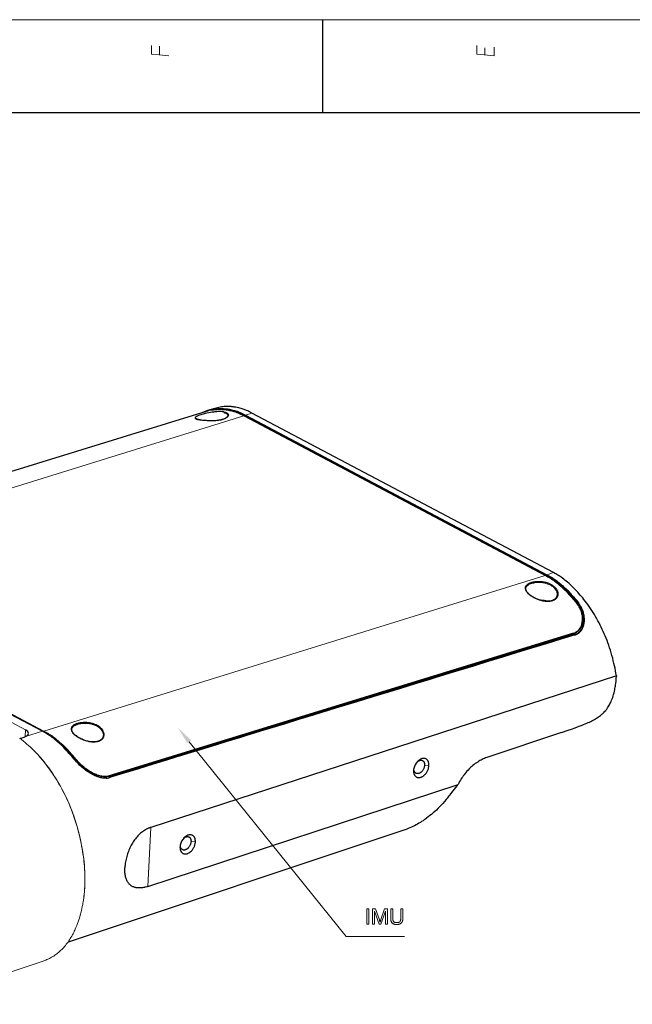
# Model space of a CAD drawing. Extents: x 0 to 841, y 0 to 594.
# Tile 53 of 88: x 529 to 628, y 430 to 589. Entities that reach past the tile are written whole.
import ezdxf

# ---------------------------------------------------------------- set-up
doc = ezdxf.new("R2010")
doc.units = 0

msp = doc.modelspace()

# ---------------------------------------------------------------- linework, layer by layer
at = {"lineweight": 13}
msp.add_line((5, 589), (836, 589), dxfattribs=at)
at = {"color": 7, "lineweight": 25, "ltscale": 0.375}
msp.add_line((578, 574), (578, 589), dxfattribs=at)
at = {"color": 7, "lineweight": 25}
for p, q in [((821, 574), (20, 574)), ((559.14, 525.84), (478.56, 500.99)), ((615.2, 499.84), (566.54, 525.58)), ((565.27, 525.13), (613.93, 499.39)), ((565.4, 525.14), (614.06, 499.4)), ((565.48, 525.25), (614.14, 499.51)), ((532.72, 474.26), (484.04, 500.01)), ((618.41, 490.06), (543.48, 467.1)), ((543.49, 467.02), (618.43, 489.99)), ((625.36, 483.21), (550.2, 458.76)), ((549.76, 449.25), (599.8, 465.69)), ((591.03, 458.3), (536.85, 440.28))]:
    msp.add_line(p, q, dxfattribs=at)
at = {"color": 7, "lineweight": 25, "ltscale": 0.030379}
msp.add_line((560.54, 526.33), (559.38, 525.97), dxfattribs=at)
at = {"color": 7, "lineweight": 13, "ltscale": 0.000188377}
msp.add_line((560.04, 526.07), (560.03, 526.07), dxfattribs=at)
at = {"color": 7, "lineweight": 25, "ltscale": 0.002299}
msp.add_line((560.15, 526.17), (560.12, 526.08), dxfattribs=at)
at = {"color": 7, "lineweight": 13, "ltscale": 0.027822}
msp.add_line((565.48, 525.25), (566.54, 525.58), dxfattribs=at)
at = {"color": 7, "lineweight": 13}
for p, q in [((565.23, 525.13), (484.28, 500.05)), ((613.89, 499.39), (565.23, 525.13)), ((529.99, 474.49), (483.89, 498.88)), ((532.89, 474.18), (484.2, 499.94)), ((532.97, 474.3), (484.28, 500.05)), ((613.89, 499.39), (532.97, 474.3)), ((532.85, 437.21), (511.88, 430.24))]:
    msp.add_line(p, q, dxfattribs=at)
at = {"color": 7, "lineweight": 13, "ltscale": 3.81775e-05}
msp.add_line((557.48, 524.71), (557.48, 524.71), dxfattribs=at)
at = {"color": 7, "lineweight": 13, "ltscale": 0.003506}
for p, q in [((565.48, 525.25), (565.4, 525.14)), ((614.14, 499.51), (614.06, 499.4))]:
    msp.add_line(p, q, dxfattribs=at)
at = {"color": 7, "lineweight": 13, "ltscale": 0.027817}
msp.add_line((614.14, 499.51), (615.2, 499.84), dxfattribs=at)
at = {"color": 7, "lineweight": 13, "ltscale": 0.003741}
msp.add_line((619.17, 494.8), (619.16, 494.65), dxfattribs=at)
at = {"color": 7, "lineweight": 25, "ltscale": 0.003573}
msp.add_line((619.28, 494.89), (619.17, 494.8), dxfattribs=at)
at = {"color": 7, "lineweight": 25, "ltscale": 0.028889}
msp.add_line((619.89, 492.21), (619.85, 491.06), dxfattribs=at)
at = {"color": 7, "lineweight": 13, "ltscale": 0.005846}
msp.add_line((618.43, 489.99), (618.42, 489.75), dxfattribs=at)
at = {"color": 7, "lineweight": 13, "ltscale": 0.002887}
msp.add_line((618.72, 489.82), (618.6, 489.81), dxfattribs=at)
at = {"color": 7, "lineweight": 25, "ltscale": 0.002472}
msp.add_line((625.36, 483.21), (625.36, 483.11), dxfattribs=at)
at = {"color": 7, "lineweight": 25, "ltscale": 0.001842}
msp.add_line((542.07, 474.88), (542.01, 474.93), dxfattribs=at)
at = {"color": 7, "lineweight": 25, "ltscale": 0.018093}
msp.add_line((529.08, 473.12), (529.77, 473.34), dxfattribs=at)
at = {"color": 7, "lineweight": 13, "ltscale": 0.027465}
msp.add_line((529.94, 473.4), (529.99, 474.49), dxfattribs=at)
at = {"color": 7, "lineweight": 13, "ltscale": 0.071867}
msp.add_line((529.97, 473.41), (532.72, 474.26), dxfattribs=at)
at = {"color": 7, "lineweight": 25, "ltscale": 0.318385}
msp.add_line((616.5, 474.09), (604.43, 470.03), dxfattribs=at)
at = {"color": 7, "lineweight": 25, "ltscale": 0.001788}
msp.add_line((536.18, 471.63), (536.24, 471.58), dxfattribs=at)
at = {"color": 7, "lineweight": 13, "ltscale": 0.001784}
msp.add_line((531.36, 471.14), (531.31, 471.19), dxfattribs=at)
at = {"color": 7, "lineweight": 25, "ltscale": 0.001507}
msp.add_line((537.86, 469.75), (537.9, 469.71), dxfattribs=at)
at = {"color": 7, "lineweight": 13, "ltscale": 0.002129}
msp.add_line((537.88, 469.82), (537.88, 469.73), dxfattribs=at)
at = {"color": 7, "lineweight": 13, "ltscale": 0.017733}
msp.add_line((595.11, 468.76), (594.4, 468.8), dxfattribs=at)
at = {"color": 7, "lineweight": 13, "ltscale": 0.00276}
msp.add_line((543.53, 466.79), (543.42, 466.78), dxfattribs=at)
at = {"color": 7, "lineweight": 13, "ltscale": 0.005688}
msp.add_line((543.49, 467.02), (543.49, 466.8), dxfattribs=at)
at = {"color": 7, "lineweight": 13, "ltscale": 0.007421}
msp.add_line((592.62, 467.94), (592.67, 468.23), dxfattribs=at)
at = {"color": 7, "lineweight": 13, "ltscale": 0.237975}
msp.add_line((550.2, 458.76), (549.76, 449.25), dxfattribs=at)
at = {"color": 7, "lineweight": 13, "ltscale": 0.00742}
msp.add_line((554.93, 455.62), (554.98, 455.92), dxfattribs=at)
at = {"color": 7, "lineweight": 13, "ltscale": 0.017732}
msp.add_line((557.41, 456.44), (556.71, 456.49), dxfattribs=at)
at = {"color": 7, "lineweight": 13, "ltscale": 0.001488}
msp.add_line((539.56, 449.3), (539.55, 449.24), dxfattribs=at)
at = {"color": 7, "lineweight": 13, "ltscale": 0.001799}
msp.add_line((539.3, 446.81), (539.29, 446.74), dxfattribs=at)
at = {"color": 7, "lineweight": 13}
for points in [[(553.12, 583.18), (551.54, 583.32), (550.32, 583.42), (550.32, 584.82)], [(551.61, 583.32), (551.61, 584.72)], [(605.62, 584.58), (605.62, 583.18), (604.04, 583.32), (602.82, 583.42), (602.82, 584.82)], [(604.11, 583.32), (604.11, 584.44)], [(560.03, 526.07), (560.19, 526.1), (560.36, 526.12), (560.53, 526.14), (560.7, 526.16), (560.87, 526.17), (561.04, 526.17), (561.26, 526.18), (561.48, 526.18), (561.7, 526.17), (561.92, 526.15), (562.14, 526.13), (562.36, 526.1), (562.59, 526.07), (562.76, 526.04), (562.94, 526), (563.12, 525.96), (563.3, 525.92), (563.48, 525.87), (563.65, 525.82), (563.79, 525.77), (563.92, 525.73), (564.04, 525.68), (564.17, 525.64), (564.29, 525.59), (564.42, 525.53), (564.54, 525.48), (564.67, 525.41), (564.81, 525.35), (564.94, 525.28), (565.15, 525.17), (565.22, 525.14), (565.23, 525.13)], [(562, 525.62), (562.11, 525.6), (562.17, 525.58), (562.22, 525.57), (562.3, 525.54), (562.36, 525.51), (562.42, 525.48), (562.47, 525.44), (562.5, 525.42), (562.52, 525.4), (562.55, 525.37), (562.57, 525.34), (562.59, 525.31), (562.61, 525.27), (562.62, 525.24), (562.63, 525.2), (562.63, 525.16)], [(613.89, 499.39), (614.11, 499.27), (614.23, 499.21), (614.39, 499.12), (614.56, 499.02), (614.72, 498.92), (614.89, 498.81), (615, 498.74), (615.12, 498.66), (615.25, 498.57), (615.37, 498.47), (615.5, 498.38), (615.62, 498.28), (615.83, 498.11), (616.05, 497.93), (616.31, 497.71), (616.56, 497.49), (616.81, 497.26), (617.06, 497.02), (617.3, 496.78), (617.54, 496.52), (617.76, 496.29), (617.97, 496.06), (618.18, 495.82), (618.39, 495.58), (618.53, 495.41), (618.66, 495.25), (618.8, 495.08), (618.93, 494.91)], [(610.73, 497.27), (610.73, 497.33), (610.74, 497.39), (610.76, 497.45), (610.79, 497.51), (610.82, 497.57), (610.86, 497.62), (610.89, 497.67), (610.94, 497.71), (610.98, 497.75), (611.02, 497.78), (611.06, 497.81), (611.1, 497.84), (611.15, 497.87), (611.19, 497.9), (611.25, 497.93), (611.36, 497.98), (611.47, 498.03), (611.59, 498.07), (611.72, 498.11), (611.8, 498.13), (611.88, 498.15), (611.96, 498.17), (612.05, 498.18), (612.22, 498.21), (612.4, 498.23), (612.58, 498.24), (612.76, 498.25), (612.93, 498.25), (613.11, 498.24), (613.29, 498.23), (613.46, 498.21), (613.63, 498.18), (613.81, 498.15), (613.98, 498.11), (614.14, 498.06), (614.3, 498), (614.45, 497.94), (614.59, 497.88), (614.72, 497.81), (614.84, 497.75), (614.94, 497.68), (615.04, 497.61), (615.13, 497.54), (615.22, 497.47)], [(615.22, 497.47), (615.31, 497.39), (615.36, 497.34), (615.4, 497.29), (615.44, 497.24), (615.48, 497.2), (615.54, 497.12), (615.59, 497.04), (615.65, 496.95), (615.69, 496.86), (615.73, 496.77), (615.76, 496.68), (615.77, 496.63), (615.78, 496.58), (615.79, 496.51), (615.8, 496.43), (615.81, 496.35), (615.8, 496.28)], [(618.93, 494.91), (619.04, 494.77), (619.14, 494.62), (619.19, 494.54), (619.24, 494.46), (619.32, 494.32), (619.4, 494.17), (619.48, 494.01), (619.55, 493.84), (619.61, 493.69), (619.66, 493.53), (619.71, 493.37), (619.75, 493.21), (619.78, 493.04), (619.81, 492.88), (619.82, 492.71), (619.84, 492.55), (619.84, 492.39), (619.84, 492.23), (619.83, 492.15), (619.82, 492.07), (619.82, 491.98), (619.8, 491.9), (619.78, 491.75), (619.75, 491.62), (619.72, 491.5), (619.69, 491.39), (619.65, 491.29), (619.6, 491.18), (619.55, 491.06), (619.49, 490.95), (619.42, 490.84), (619.38, 490.78), (619.35, 490.73), (619.31, 490.68), (619.27, 490.63), (619.2, 490.55), (619.12, 490.48), (619.04, 490.4), (618.95, 490.34), (618.87, 490.27), (618.77, 490.22), (618.69, 490.17), (618.6, 490.13), (618.51, 490.1), (618.41, 490.06)], [(537.45, 474.55), (537.46, 474.62), (537.46, 474.66), (537.47, 474.69), (537.48, 474.72), (537.49, 474.76), (537.52, 474.81), (537.55, 474.86), (537.58, 474.9), (537.62, 474.95), (537.65, 474.98), (537.68, 475.01), (537.75, 475.07), (537.82, 475.12), (537.9, 475.18), (537.99, 475.22), (538.07, 475.26), (538.16, 475.3), (538.25, 475.33), (538.32, 475.36), (538.39, 475.38), (538.54, 475.42), (538.69, 475.45), (538.82, 475.47), (538.94, 475.49), (539.07, 475.51), (539.17, 475.52), (539.27, 475.53), (539.46, 475.54), (539.64, 475.54), (539.83, 475.53), (540.01, 475.52), (540.18, 475.5), (540.34, 475.48), (540.5, 475.45), (540.65, 475.41), (540.74, 475.39), (540.83, 475.37), (540.99, 475.32), (541.14, 475.26), (541.26, 475.21), (541.38, 475.15), (541.5, 475.1), (541.63, 475.02), (541.75, 474.94), (541.86, 474.86), (541.92, 474.82), (541.97, 474.77)], [(542.07, 474.88), (542.16, 474.79), (542.21, 474.74), (542.26, 474.69), (542.3, 474.65), (542.34, 474.6), (542.4, 474.52), (542.46, 474.44), (542.51, 474.36), (542.55, 474.27), (542.59, 474.18), (542.63, 474.09), (542.65, 474), (542.67, 473.9), (542.68, 473.81), (542.69, 473.72), (542.68, 473.64), (542.67, 473.56), (542.65, 473.47), (542.63, 473.39), (542.6, 473.31), (542.56, 473.24), (542.52, 473.17), (542.47, 473.1), (542.42, 473.03), (542.36, 472.97), (542.29, 472.91), (542.22, 472.86), (542.14, 472.8), (542.06, 472.75), (541.98, 472.71), (541.89, 472.67), (541.8, 472.64), (541.7, 472.61), (541.59, 472.58), (541.48, 472.56), (541.37, 472.54), (541.26, 472.53), (541.14, 472.52), (540.99, 472.51), (540.83, 472.52), (540.67, 472.53), (540.51, 472.54), (540.35, 472.57), (540.22, 472.59), (540.08, 472.62), (539.95, 472.65), (539.85, 472.68), (539.75, 472.71), (539.65, 472.74), (539.55, 472.77), (539.36, 472.84), (539.17, 472.92), (538.98, 473.01), (538.79, 473.1), (538.62, 473.19), (538.46, 473.29), (538.38, 473.34), (538.3, 473.4), (538.2, 473.47), (538.1, 473.54), (538.01, 473.62)], [(541.97, 474.77), (542.02, 474.73), (542.07, 474.68), (542.12, 474.63), (542.16, 474.59), (542.22, 474.52), (542.27, 474.46), (542.32, 474.39), (542.37, 474.3), (542.42, 474.22), (542.46, 474.13), (542.49, 474.04), (542.52, 473.95), (542.54, 473.86), (542.56, 473.77), (542.56, 473.68), (542.56, 473.59)], [(532.89, 474.18), (533.1, 474.07), (533.31, 473.95), (533.47, 473.86), (533.63, 473.76), (533.82, 473.65), (534, 473.53), (534.2, 473.4), (534.39, 473.26), (534.58, 473.11), (534.72, 473), (534.86, 472.89), (535.01, 472.77), (535.15, 472.65), (535.44, 472.4), (535.72, 472.15), (536, 471.88), (536.28, 471.61), (536.55, 471.33), (536.83, 471.04), (537.1, 470.75), (537.36, 470.44), (537.62, 470.13), (537.88, 469.82)], [(537.99, 469.91), (537.84, 470.09), (537.67, 470.3), (537.43, 470.59), (537.17, 470.88), (537.01, 471.05), (536.86, 471.22), (536.72, 471.36), (536.49, 471.6), (536.25, 471.84), (536, 472.08), (535.75, 472.31), (535.5, 472.53), (535.25, 472.75), (535, 472.96), (534.76, 473.15), (534.52, 473.33), (534.4, 473.42), (534.27, 473.51), (534.16, 473.59), (534.04, 473.67), (533.88, 473.77), (533.72, 473.87), (533.59, 473.95), (533.45, 474.03), (533.26, 474.14), (532.97, 474.3)], [(556.42, 472.56), (581.77, 441.2), (591.18, 441.2)], [(531.31, 471.19), (531.56, 470.93), (531.82, 470.67), (532.07, 470.39), (532.33, 470.1), (532.48, 469.92), (532.64, 469.73), (532.8, 469.54), (532.96, 469.34), (533.26, 468.97), (533.46, 468.71), (533.66, 468.44), (533.87, 468.16), (534.04, 467.91), (534.21, 467.67), (534.37, 467.44), (534.53, 467.2), (534.67, 466.99), (534.81, 466.77), (535.08, 466.34), (535.34, 465.9), (535.48, 465.64), (535.63, 465.39), (535.84, 465), (536.04, 464.62), (536.23, 464.24), (536.42, 463.86), (536.6, 463.47), (536.78, 463.08), (536.96, 462.68), (537.13, 462.28), (537.29, 461.88), (537.45, 461.48), (537.61, 461.05), (537.76, 460.63), (537.92, 460.16), (538.08, 459.68), (538.22, 459.2), (538.31, 458.91), (538.39, 458.63), (538.49, 458.27), (538.58, 457.92), (538.66, 457.58), (538.74, 457.25), (538.85, 456.74), (538.91, 456.48), (538.96, 456.23), (539.05, 455.77), (539.13, 455.32), (539.2, 454.88), (539.27, 454.46), (539.33, 454.04), (539.38, 453.64), (539.42, 453.26), (539.45, 452.9), (539.49, 452.54), (539.5, 452.28), (539.52, 452.02), (539.55, 451.53), (539.56, 451.18), (539.57, 450.84), (539.58, 450.52), (539.58, 450.2), (539.57, 449.95), (539.57, 449.71), (539.56, 449.47), (539.55, 449.24)], [(539.56, 449.3), (539.58, 449.75), (539.59, 450.22), (539.59, 450.45), (539.58, 450.7), (539.58, 450.94), (539.57, 451.2), (539.55, 451.69), (539.52, 452.19), (539.49, 452.7), (539.44, 453.22), (539.38, 453.74), (539.31, 454.27), (539.23, 454.8), (539.15, 455.34), (539.05, 455.88), (538.94, 456.42), (538.83, 456.95), (538.7, 457.49), (538.57, 458.02), (538.43, 458.55), (538.28, 459.08), (538.12, 459.6), (537.95, 460.11), (537.78, 460.62), (537.6, 461.12), (537.41, 461.62), (537.22, 462.11), (537.02, 462.59), (536.81, 463.07), (536.59, 463.55), (536.36, 464.02), (536.13, 464.48), (535.91, 464.89), (535.69, 465.3), (535.46, 465.71), (535.23, 466.1), (534.99, 466.5), (534.74, 466.89), (534.49, 467.27), (534.24, 467.65), (533.97, 468.03), (533.73, 468.36), (533.48, 468.69), (533.23, 469.02), (532.98, 469.34), (532.72, 469.65), (532.46, 469.96), (532.2, 470.26), (531.93, 470.55), (531.66, 470.83), (531.37, 471.13)], [(543.49, 467.02), (543.38, 466.99), (543.25, 466.96), (543.12, 466.94), (542.99, 466.93), (542.85, 466.93), (542.71, 466.93), (542.56, 466.94), (542.41, 466.95), (542.26, 466.97), (542.12, 467), (541.98, 467.03), (541.85, 467.06), (541.71, 467.1), (541.57, 467.15), (541.42, 467.2), (541.27, 467.26), (541.12, 467.33), (540.97, 467.4), (540.81, 467.47), (540.66, 467.55), (540.5, 467.63), (540.34, 467.72), (540.19, 467.82), (540.03, 467.91), (539.83, 468.05), (539.64, 468.18), (539.44, 468.33), (539.3, 468.44), (539.15, 468.56), (538.95, 468.73), (538.75, 468.91), (538.55, 469.09), (538.46, 469.18), (538.36, 469.28), (538.24, 469.41), (538.12, 469.54), (538, 469.68), (537.88, 469.82)], [(543.48, 467.1), (543.43, 467.09), (543.35, 467.07), (543.23, 467.05), (543.09, 467.03), (543.02, 467.02), (542.98, 467.02), (542.95, 467.01), (542.92, 467.01), (542.88, 467.01), (542.81, 467.01), (542.74, 467.01), (542.66, 467.01), (542.59, 467.02), (542.44, 467.03), (542.39, 467.04), (542.36, 467.04), (542.33, 467.05), (542.29, 467.06), (542.13, 467.09), (541.98, 467.12), (541.83, 467.17), (541.78, 467.18), (541.75, 467.19), (541.72, 467.2), (541.68, 467.21), (541.52, 467.27), (541.37, 467.33), (541.22, 467.39), (541.17, 467.41), (541.14, 467.43), (541.11, 467.44), (541.07, 467.46), (540.92, 467.53), (540.77, 467.61), (540.62, 467.69), (540.57, 467.72), (540.55, 467.73), (540.51, 467.75), (540.47, 467.78), (540.36, 467.84), (540.25, 467.91), (540.04, 468.05), (539.99, 468.08), (539.9, 468.15), (539.69, 468.3), (539.48, 468.45), (539.44, 468.49), (539.35, 468.56), (539.13, 468.74), (538.93, 468.92), (538.73, 469.1), (538.63, 469.2), (538.54, 469.29), (538.45, 469.39), (538.36, 469.48), (538.2, 469.66), (538.05, 469.84), (538.01, 469.88), (537.99, 469.91)], [(532.85, 437.22), (533.06, 437.29), (533.26, 437.36), (533.46, 437.45), (533.6, 437.51), (533.74, 437.58), (533.89, 437.65), (534.03, 437.72), (534.2, 437.82), (534.38, 437.93), (534.55, 438.03), (534.72, 438.15), (534.89, 438.27), (535.06, 438.39), (535.18, 438.49), (535.31, 438.59), (535.43, 438.69), (535.55, 438.8), (535.7, 438.95), (535.86, 439.1), (536.01, 439.25), (536.16, 439.41), (536.3, 439.58), (536.44, 439.75), (536.58, 439.92), (536.72, 440.1), (536.85, 440.28), (536.97, 440.47), (537.1, 440.65), (537.22, 440.84), (537.33, 441.04), (537.45, 441.23), (537.56, 441.43), (537.67, 441.63), (537.77, 441.83), (537.87, 442.03), (537.94, 442.19), (538.01, 442.34), (538.14, 442.64), (538.27, 442.95), (538.39, 443.26), (538.5, 443.56), (538.6, 443.86), (538.68, 444.11), (538.76, 444.37), (538.83, 444.62), (538.88, 444.8), (538.93, 444.98), (538.97, 445.17), (539.02, 445.35), (539.1, 445.7), (539.16, 446.03), (539.22, 446.35), (539.26, 446.54), (539.29, 446.74)]]:
    msp.add_lwpolyline(points, dxfattribs=at)
at = {"color": 7, "lineweight": 25}
for points in [[(562.06, 525.74), (561.99, 525.76), (561.92, 525.77), (561.76, 525.79), (561.6, 525.8), (561.43, 525.81), (561.25, 525.81), (561.06, 525.8), (560.86, 525.79), (560.66, 525.77), (560.53, 525.76), (560.39, 525.74), (560.12, 525.71), (559.84, 525.66), (559.56, 525.61), (559.28, 525.55), (559.01, 525.49), (558.82, 525.44), (558.64, 525.39), (558.46, 525.34), (558.29, 525.29), (558.09, 525.23), (557.9, 525.16), (557.81, 525.13), (557.73, 525.09), (557.67, 525.06), (557.61, 525.04), (557.54, 525), (557.48, 524.96), (557.46, 524.94), (557.43, 524.92), (557.41, 524.9), (557.4, 524.88), (557.39, 524.86), (557.38, 524.85), (557.37, 524.82), (557.37, 524.8), (557.37, 524.78), (557.38, 524.77), (557.38, 524.75), (557.4, 524.73), (557.43, 524.7), (557.47, 524.67), (557.5, 524.66), (557.53, 524.64), (557.6, 524.61), (557.69, 524.58), (557.77, 524.56), (557.85, 524.53), (558.02, 524.49)], [(562.06, 525.74), (562.14, 525.73), (562.22, 525.71), (562.29, 525.69), (562.36, 525.66), (562.42, 525.63), (562.48, 525.6), (562.53, 525.56), (562.58, 525.52), (562.62, 525.48), (562.65, 525.44), (562.68, 525.4), (562.7, 525.36), (562.72, 525.32), (562.73, 525.28), (562.73, 525.25), (562.73, 525.21), (562.72, 525.17), (562.7, 525.13), (562.68, 525.1), (562.67, 525.07), (562.65, 525.04), (562.6, 524.98), (562.54, 524.92), (562.48, 524.86), (562.4, 524.81), (562.32, 524.75), (562.23, 524.7), (562.14, 524.66), (562.05, 524.62), (561.95, 524.58), (561.85, 524.54), (561.77, 524.52), (561.68, 524.5), (561.51, 524.45), (561.32, 524.41), (561.13, 524.38), (560.93, 524.36), (560.73, 524.34), (560.52, 524.32), (560.32, 524.31), (560.1, 524.31), (559.89, 524.31), (559.61, 524.32), (559.32, 524.33), (559.05, 524.35), (558.79, 524.38), (558.54, 524.4), (558.31, 524.44), (558.16, 524.46), (558.02, 524.49)], [(560.04, 526.07), (560.19, 526.09), (560.34, 526.12), (560.49, 526.14), (560.65, 526.15), (560.8, 526.16), (560.96, 526.17), (561.12, 526.18), (561.27, 526.18), (561.43, 526.18), (561.59, 526.18), (561.73, 526.17), (561.89, 526.16), (562.06, 526.14), (562.23, 526.13), (562.4, 526.1), (562.57, 526.08), (562.74, 526.05), (562.91, 526.01), (563.08, 525.98), (563.28, 525.93), (563.48, 525.88), (563.61, 525.84), (563.74, 525.8), (563.86, 525.76), (563.99, 525.72), (564.12, 525.67), (564.25, 525.62), (564.38, 525.57), (564.5, 525.51), (564.7, 525.42), (564.89, 525.33), (565.08, 525.23), (565.27, 525.13)], [(560.15, 526.17), (560.35, 526.21), (560.56, 526.24), (560.76, 526.26), (560.96, 526.28), (561.16, 526.29), (561.36, 526.3), (561.56, 526.3), (561.76, 526.3), (561.95, 526.29), (562.15, 526.28), (562.34, 526.26), (562.53, 526.23), (562.72, 526.21), (562.9, 526.18), (563.09, 526.14), (563.29, 526.1), (563.5, 526.05), (563.7, 526), (563.89, 525.94), (564.02, 525.9), (564.15, 525.86), (564.26, 525.82), (564.38, 525.78), (564.49, 525.73), (564.61, 525.68), (564.76, 525.62), (564.86, 525.57), (565.06, 525.47), (565.2, 525.4), (565.48, 525.25)], [(566.54, 525.58), (566.33, 525.69), (566.22, 525.75), (566.05, 525.83), (565.86, 525.92), (565.67, 526.01), (565.54, 526.06), (565.4, 526.12), (565.26, 526.17), (565.12, 526.22), (564.98, 526.26), (564.79, 526.32), (564.59, 526.37), (564.4, 526.42), (564.16, 526.47), (563.92, 526.52), (563.67, 526.55), (563.54, 526.57), (563.41, 526.59), (563.29, 526.6), (563.16, 526.61), (563, 526.62), (562.83, 526.63), (562.67, 526.63), (562.5, 526.63), (562.28, 526.62), (562.05, 526.61), (561.83, 526.59), (561.61, 526.56), (561.39, 526.53), (561.18, 526.49), (560.96, 526.44), (560.75, 526.39), (560.54, 526.33)], [(561.45, 526.18), (561.7, 526.18), (561.82, 526.17), (561.94, 526.17), (562.1, 526.16), (562.27, 526.14), (562.43, 526.12), (562.62, 526.1), (562.82, 526.06), (563.02, 526.03), (563.21, 525.98), (563.41, 525.94), (563.61, 525.88), (563.81, 525.82), (564.01, 525.76), (564.2, 525.69), (564.4, 525.61), (564.57, 525.54), (564.74, 525.47), (564.9, 525.39), (565.03, 525.33), (565.15, 525.27), (565.4, 525.14)], [(558.05, 524.49), (557.91, 524.53), (557.79, 524.56), (557.71, 524.59), (557.63, 524.62), (557.57, 524.64), (557.54, 524.66), (557.51, 524.68), (557.5, 524.69), (557.48, 524.71)], [(562.63, 525.16), (562.62, 525.12), (562.62, 525.1), (562.6, 525.07), (562.58, 525.02), (562.55, 524.99), (562.52, 524.95), (562.49, 524.91), (562.44, 524.87), (562.38, 524.82), (562.33, 524.78), (562.26, 524.74), (562.2, 524.71), (562.12, 524.67), (562.03, 524.63), (561.93, 524.59), (561.82, 524.55), (561.69, 524.51), (561.53, 524.47), (561.37, 524.43), (561.22, 524.41), (561.08, 524.38), (560.88, 524.36), (560.66, 524.34), (560.44, 524.33), (560.22, 524.32), (560, 524.32), (559.77, 524.32), (559.48, 524.33), (559.19, 524.35), (558.92, 524.37), (558.66, 524.4), (558.42, 524.43), (558.25, 524.45), (558.1, 524.48), (558.05, 524.49)], [(613.93, 499.39), (614.13, 499.28), (614.32, 499.18), (614.52, 499.07), (614.71, 498.95), (614.91, 498.83), (615.1, 498.7), (615.3, 498.56), (615.49, 498.42), (615.7, 498.26), (615.91, 498.08), (616.13, 497.9), (616.34, 497.72), (616.55, 497.53), (616.76, 497.34), (616.97, 497.14), (617.18, 496.94), (617.39, 496.73), (617.59, 496.52), (617.8, 496.3), (618, 496.08), (618.2, 495.85), (618.4, 495.62), (618.59, 495.39), (618.79, 495.15), (618.98, 494.91)], [(614.06, 499.4), (614.29, 499.28), (614.52, 499.15), (614.75, 499.01), (614.98, 498.86), (615.21, 498.71), (615.43, 498.55), (615.66, 498.39), (615.79, 498.29), (615.92, 498.19), (616.05, 498.08), (616.18, 497.97), (616.44, 497.75), (616.7, 497.52), (616.95, 497.28), (617.21, 497.04), (617.46, 496.78), (617.72, 496.52), (617.96, 496.25), (618.21, 495.97), (618.45, 495.69), (618.69, 495.4), (618.93, 495.11), (619.17, 494.8)], [(614.14, 499.51), (614.24, 499.46), (614.47, 499.34), (614.58, 499.28), (614.72, 499.19), (614.87, 499.11), (615.08, 498.97), (615.28, 498.84), (615.42, 498.75), (615.6, 498.61), (615.78, 498.47), (615.92, 498.37), (616.06, 498.25), (616.2, 498.14), (616.34, 498.02), (616.52, 497.86), (616.7, 497.71), (616.84, 497.58), (616.98, 497.45), (617.23, 497.21), (617.5, 496.94), (617.76, 496.67), (617.85, 496.58), (618.08, 496.34), (618.29, 496.1), (618.41, 495.96), (618.63, 495.7), (618.85, 495.44), (619.07, 495.17), (619.28, 494.89)], [(625.36, 483.21), (625.29, 483.61), (625.22, 484.01), (625.14, 484.42), (625.06, 484.82), (624.97, 485.22), (624.86, 485.65), (624.76, 486.07), (624.64, 486.49), (624.52, 486.91), (624.39, 487.33), (624.26, 487.74), (624.12, 488.15), (623.99, 488.52), (623.85, 488.9), (623.7, 489.26), (623.56, 489.63), (623.4, 489.99), (623.25, 490.34), (623.08, 490.69), (622.92, 491.04), (622.75, 491.39), (622.57, 491.73), (622.39, 492.07), (622.2, 492.41), (622, 492.75), (621.8, 493.08), (621.6, 493.41), (621.39, 493.73), (621.18, 494.06), (620.96, 494.38), (620.73, 494.69), (620.51, 495), (620.31, 495.26), (620.12, 495.51), (619.92, 495.76), (619.72, 496), (619.52, 496.23), (619.32, 496.46), (619.12, 496.69), (618.91, 496.91), (618.7, 497.13), (618.45, 497.38), (618.21, 497.63), (617.96, 497.86), (617.72, 498.08), (617.48, 498.29), (617.27, 498.47), (617.05, 498.64), (616.85, 498.8), (616.65, 498.95), (616.46, 499.09), (616.28, 499.22), (616.1, 499.33), (615.93, 499.44), (615.76, 499.54), (615.57, 499.65), (615.44, 499.72), (615.2, 499.84)], [(615.32, 497.57), (615.22, 497.66), (615.11, 497.73), (615, 497.81), (614.89, 497.88), (614.77, 497.94), (614.65, 498), (614.54, 498.05), (614.44, 498.09), (614.33, 498.13), (614.25, 498.16), (614.17, 498.19), (614, 498.23), (613.83, 498.27), (613.68, 498.3), (613.53, 498.33), (613.38, 498.35), (613.23, 498.36), (613.08, 498.37), (612.93, 498.38), (612.78, 498.38), (612.64, 498.38), (612.49, 498.37), (612.35, 498.36), (612.21, 498.34), (612.07, 498.32), (611.89, 498.29), (611.81, 498.27), (611.72, 498.25), (611.64, 498.23), (611.56, 498.2), (611.45, 498.17), (611.35, 498.13), (611.25, 498.08), (611.16, 498.04), (611.08, 497.99), (611.01, 497.94), (610.94, 497.9), (610.88, 497.84), (610.83, 497.79), (610.78, 497.74), (610.74, 497.69), (610.71, 497.64), (610.69, 497.58), (610.67, 497.53), (610.65, 497.48), (610.64, 497.43), (610.64, 497.38), (610.64, 497.33), (610.64, 497.28), (610.66, 497.21), (610.68, 497.13), (610.71, 497.05), (610.75, 496.97), (610.79, 496.88), (610.84, 496.8), (610.89, 496.73), (610.95, 496.65), (611.01, 496.58), (611.09, 496.5), (611.16, 496.43), (611.28, 496.32)], [(611.32, 496.32), (611.23, 496.4), (611.15, 496.48), (611.09, 496.54), (611.05, 496.58), (610.98, 496.67), (610.92, 496.74), (610.87, 496.82), (610.83, 496.9), (610.8, 496.96), (610.77, 497.02), (610.75, 497.09), (610.74, 497.14), (610.73, 497.19), (610.73, 497.24), (610.73, 497.27)], [(615.32, 497.57), (615.4, 497.5), (615.48, 497.41), (615.56, 497.33), (615.63, 497.24), (615.69, 497.16), (615.74, 497.07), (615.79, 496.98), (615.83, 496.89), (615.87, 496.8), (615.89, 496.7), (615.91, 496.61), (615.93, 496.52), (615.93, 496.43), (615.93, 496.34), (615.92, 496.26), (615.9, 496.17), (615.88, 496.09), (615.85, 496.01), (615.81, 495.93), (615.77, 495.85), (615.72, 495.77), (615.66, 495.7), (615.6, 495.64), (615.53, 495.58), (615.46, 495.52), (615.38, 495.47), (615.3, 495.43), (615.22, 495.38), (615.13, 495.35), (615.03, 495.31), (614.93, 495.28), (614.83, 495.25), (614.73, 495.23), (614.62, 495.21), (614.52, 495.2), (614.41, 495.19), (614.29, 495.19), (614.16, 495.19), (614.03, 495.2), (613.91, 495.21), (613.78, 495.23), (613.65, 495.25), (613.51, 495.27), (613.38, 495.3), (613.25, 495.33), (613.15, 495.36), (613.05, 495.39), (612.95, 495.42), (612.85, 495.45), (612.75, 495.49), (612.66, 495.52), (612.46, 495.6), (612.28, 495.69), (612.09, 495.78), (611.91, 495.88), (611.83, 495.93), (611.74, 495.98), (611.62, 496.06), (611.5, 496.15), (611.39, 496.23), (611.28, 496.32)], [(615.8, 496.28), (615.8, 496.21), (615.79, 496.15), (615.77, 496.09), (615.75, 496.03), (615.73, 495.98), (615.71, 495.93), (615.68, 495.86), (615.64, 495.8), (615.61, 495.77), (615.58, 495.72), (615.52, 495.65), (615.45, 495.59), (615.41, 495.56), (615.36, 495.53), (615.32, 495.49), (615.27, 495.47), (615.22, 495.44), (615.16, 495.41), (615.09, 495.38), (615.03, 495.35), (614.93, 495.32), (614.83, 495.29), (614.73, 495.27), (614.62, 495.25), (614.51, 495.23), (614.4, 495.23), (614.31, 495.22), (614.22, 495.22), (614.13, 495.22), (613.98, 495.23), (613.86, 495.24), (613.74, 495.25), (613.61, 495.27), (613.49, 495.3), (613.31, 495.34), (613.14, 495.38), (612.99, 495.43), (612.8, 495.49), (612.62, 495.56), (612.44, 495.63), (612.27, 495.72), (612.1, 495.8), (611.95, 495.88), (611.81, 495.96), (611.68, 496.05), (611.55, 496.14), (611.43, 496.23), (611.32, 496.32)], [(618.72, 489.82), (618.78, 489.84), (618.83, 489.86), (618.89, 489.88), (618.94, 489.9), (619.02, 489.94), (619.09, 489.98), (619.16, 490.02), (619.22, 490.06), (619.29, 490.11), (619.35, 490.16), (619.4, 490.2), (619.44, 490.24), (619.53, 490.33), (619.61, 490.42), (619.69, 490.52), (619.76, 490.63), (619.83, 490.75), (619.9, 490.87), (619.95, 490.99), (620.01, 491.12), (620.05, 491.26), (620.09, 491.4), (620.13, 491.54), (620.15, 491.69), (620.18, 491.84), (620.19, 492), (620.2, 492.15), (620.2, 492.31), (620.2, 492.47), (620.18, 492.63), (620.17, 492.79), (620.14, 492.95), (620.11, 493.11), (620.07, 493.27), (620.03, 493.43), (619.98, 493.59), (619.92, 493.75), (619.86, 493.9), (619.79, 494.06), (619.71, 494.21), (619.64, 494.36), (619.58, 494.45), (619.52, 494.55), (619.45, 494.67), (619.36, 494.78), (619.28, 494.89)], [(618.98, 494.91), (619.05, 494.81), (619.15, 494.67), (619.24, 494.53), (619.33, 494.39), (619.41, 494.24), (619.45, 494.16), (619.5, 494.07), (619.54, 493.98), (619.57, 493.89), (619.61, 493.81), (619.64, 493.72), (619.68, 493.63), (619.73, 493.48), (619.77, 493.31), (619.81, 493.15), (619.84, 492.98), (619.87, 492.81), (619.88, 492.71), (619.89, 492.6), (619.89, 492.5), (619.9, 492.39)], [(620.05, 492.06), (620.06, 492.19), (620.06, 492.33), (620.05, 492.46), (620.04, 492.6), (620.02, 492.78), (619.99, 492.96), (619.95, 493.13), (619.91, 493.31), (619.86, 493.48), (619.81, 493.63), (619.75, 493.77), (619.7, 493.91), (619.64, 494.04), (619.57, 494.17), (619.5, 494.3), (619.42, 494.43), (619.34, 494.55), (619.26, 494.68), (619.17, 494.8)], [(618.43, 489.99), (618.51, 490.01), (618.6, 490.04), (618.69, 490.08), (618.78, 490.13), (618.87, 490.18), (618.93, 490.22), (618.98, 490.26), (619.04, 490.31), (619.1, 490.36), (619.15, 490.41), (619.2, 490.46), (619.27, 490.53), (619.34, 490.6), (619.4, 490.68), (619.44, 490.74), (619.48, 490.8), (619.52, 490.86), (619.56, 490.92), (619.59, 490.98), (619.62, 491.05), (619.65, 491.11), (619.68, 491.17), (619.7, 491.24), (619.73, 491.31), (619.76, 491.4), (619.79, 491.5), (619.81, 491.6), (619.83, 491.68), (619.85, 491.76), (619.86, 491.84), (619.87, 491.92), (619.89, 492.07), (619.89, 492.21)], [(618.6, 489.81), (618.66, 489.83), (618.72, 489.85), (618.78, 489.87), (618.83, 489.9), (618.9, 489.93), (618.97, 489.97), (619.04, 490.01), (619.11, 490.05), (619.17, 490.1), (619.23, 490.15), (619.31, 490.22), (619.38, 490.29), (619.44, 490.36), (619.51, 490.44), (619.57, 490.53), (619.62, 490.61), (619.67, 490.69), (619.72, 490.77), (619.77, 490.86), (619.81, 490.96), (619.85, 491.06), (619.89, 491.16), (619.92, 491.26), (619.95, 491.37), (619.98, 491.51), (620.01, 491.64), (620.03, 491.78), (620.04, 491.92), (620.05, 492.06)], [(616.5, 474.09), (617.55, 474.45), (618.09, 474.63), (618.72, 474.84), (619.08, 474.97), (619.37, 475.08), (619.65, 475.18), (619.85, 475.26), (620.05, 475.34), (620.31, 475.44), (620.57, 475.55), (620.81, 475.66), (621.02, 475.76), (621.22, 475.85), (621.42, 475.95), (621.62, 476.06), (621.8, 476.16), (621.99, 476.27), (622.16, 476.38), (622.32, 476.48), (622.48, 476.59), (622.63, 476.7), (622.78, 476.81), (622.92, 476.93), (623.02, 477.01), (623.12, 477.1), (623.26, 477.23), (623.39, 477.36), (623.51, 477.5), (623.64, 477.64), (623.72, 477.74), (623.79, 477.84), (623.87, 477.95), (623.94, 478.06), (624.04, 478.21), (624.14, 478.36), (624.23, 478.52), (624.32, 478.68), (624.4, 478.85), (624.5, 479.06), (624.59, 479.27), (624.67, 479.49), (624.76, 479.73), (624.84, 479.97), (624.91, 480.22), (624.98, 480.49), (625.05, 480.76), (625.09, 480.96), (625.13, 481.17), (625.17, 481.38), (625.2, 481.53), (625.22, 481.69), (625.27, 482.02), (625.3, 482.28), (625.32, 482.55), (625.34, 482.83), (625.36, 483.11)], [(541.81, 475.07), (541.72, 475.13), (541.62, 475.18), (541.52, 475.24), (541.43, 475.28), (541.35, 475.31), (541.19, 475.38), (541.06, 475.43), (540.94, 475.47), (540.82, 475.51), (540.69, 475.54), (540.56, 475.57), (540.44, 475.59), (540.34, 475.61), (540.24, 475.62), (540.14, 475.64), (540.03, 475.65), (539.9, 475.66), (539.76, 475.66), (539.63, 475.67), (539.53, 475.67), (539.42, 475.66), (539.32, 475.66), (539.22, 475.65), (539.09, 475.64), (538.96, 475.63), (538.83, 475.61), (538.74, 475.59), (538.65, 475.58), (538.56, 475.56), (538.47, 475.54), (538.36, 475.51), (538.25, 475.48), (538.15, 475.44), (538.06, 475.4), (537.97, 475.37), (537.89, 475.32), (537.81, 475.28), (537.74, 475.23), (537.67, 475.19), (537.61, 475.14), (537.56, 475.09), (537.51, 475.03), (537.47, 474.98), (537.44, 474.92), (537.41, 474.86), (537.39, 474.79), (537.37, 474.73), (537.36, 474.66), (537.37, 474.6), (537.37, 474.53), (537.39, 474.46), (537.41, 474.39), (537.43, 474.32), (537.47, 474.25), (537.51, 474.18), (537.55, 474.11), (537.6, 474.04), (537.65, 473.97), (537.73, 473.88), (537.81, 473.79), (537.91, 473.7), (538.01, 473.62)], [(536.18, 471.63), (536.01, 471.8), (535.84, 471.97), (535.69, 472.11), (535.53, 472.26), (535.36, 472.42), (535.18, 472.57), (535.02, 472.71), (534.85, 472.85), (534.67, 473), (534.49, 473.13), (534.32, 473.27), (534.13, 473.4), (533.95, 473.53), (533.77, 473.65), (533.59, 473.77), (533.41, 473.87), (533.26, 473.97), (533.1, 474.06), (532.91, 474.16), (532.72, 474.26)], [(538.05, 473.61), (537.94, 473.71), (537.89, 473.76), (537.81, 473.84), (537.73, 473.92), (537.68, 473.99), (537.63, 474.06), (537.58, 474.14), (537.55, 474.19), (537.53, 474.24), (537.5, 474.31), (537.48, 474.37), (537.46, 474.42), (537.46, 474.47), (537.45, 474.53), (537.45, 474.55)], [(542.56, 473.59), (542.55, 473.53), (542.54, 473.47), (542.53, 473.41), (542.51, 473.35), (542.49, 473.3), (542.46, 473.22), (542.42, 473.16), (542.38, 473.1), (542.34, 473.05), (542.29, 473), (542.26, 472.96), (542.22, 472.93), (542.18, 472.89), (542.13, 472.86), (542.06, 472.81), (541.98, 472.76), (541.92, 472.73), (541.87, 472.71), (541.81, 472.69), (541.74, 472.66), (541.63, 472.63), (541.53, 472.6), (541.42, 472.58), (541.31, 472.56), (541.22, 472.55), (541.12, 472.54), (541.01, 472.54), (540.9, 472.54), (540.79, 472.54), (540.67, 472.55), (540.54, 472.56), (540.42, 472.58), (540.29, 472.6), (540.17, 472.62), (540.04, 472.65), (539.92, 472.68), (539.74, 472.73), (539.59, 472.78), (539.44, 472.83), (539.3, 472.89), (539.12, 472.97), (538.94, 473.05), (538.78, 473.13), (538.61, 473.22), (538.46, 473.32), (538.31, 473.41), (538.18, 473.51), (538.09, 473.58), (538.05, 473.61)], [(604.43, 470.03), (604.25, 469.96), (604.06, 469.89), (603.88, 469.81), (603.69, 469.72), (603.51, 469.63), (603.33, 469.53), (603.15, 469.43), (602.97, 469.31), (602.79, 469.2), (602.59, 469.06), (602.4, 468.91), (602.2, 468.75), (602.02, 468.59), (601.89, 468.48), (601.77, 468.37), (601.59, 468.19), (601.41, 468), (601.24, 467.81), (601.07, 467.62), (600.91, 467.42), (600.78, 467.25), (600.65, 467.07), (600.52, 466.89), (600.43, 466.75), (600.33, 466.6), (600.2, 466.38), (600.06, 466.15), (599.93, 465.92), (599.8, 465.69)], [(543.05, 466.7), (542.98, 466.69), (542.91, 466.69), (542.77, 466.69), (542.62, 466.7), (542.46, 466.72), (542.31, 466.74), (542.15, 466.78), (541.99, 466.82), (541.82, 466.86), (541.66, 466.92), (541.52, 466.97), (541.38, 467.02), (541.25, 467.08), (541.14, 467.13), (541.04, 467.18), (540.83, 467.28), (540.63, 467.39), (540.45, 467.5), (540.28, 467.6), (540.11, 467.71), (539.9, 467.85), (539.7, 468), (539.49, 468.15), (539.3, 468.31), (539.1, 468.47), (538.91, 468.64), (538.73, 468.81), (538.55, 468.99), (538.37, 469.16), (538.2, 469.34)], [(592.62, 467.94), (592.62, 467.85), (592.62, 467.75), (592.63, 467.66), (592.65, 467.56), (592.67, 467.46), (592.68, 467.42), (592.7, 467.37), (592.72, 467.31), (592.75, 467.25), (592.78, 467.2), (592.82, 467.14), (592.87, 467.08), (592.92, 467.02), (592.97, 466.97), (593.02, 466.93), (593.08, 466.89), (593.15, 466.86), (593.21, 466.84), (593.28, 466.82), (593.35, 466.81), (593.42, 466.8), (593.5, 466.8), (593.57, 466.8), (593.64, 466.81), (593.71, 466.83), (593.78, 466.85), (593.82, 466.86), (593.87, 466.88), (593.97, 466.92), (594.03, 466.96), (594.1, 467), (594.17, 467.04), (594.22, 467.07), (594.26, 467.11), (594.31, 467.15), (594.36, 467.19), (594.45, 467.28), (594.54, 467.37), (594.62, 467.48), (594.69, 467.58), (594.76, 467.68), (594.82, 467.79), (594.88, 467.9), (594.93, 468.01), (594.97, 468.11), (595.01, 468.21), (595.03, 468.31), (595.06, 468.42), (595.08, 468.53), (595.1, 468.64), (595.11, 468.76)], [(594.4, 468.8), (594.39, 468.71), (594.38, 468.62), (594.36, 468.53), (594.33, 468.43), (594.3, 468.34), (594.26, 468.25), (594.22, 468.16), (594.17, 468.07), (594.12, 467.99), (594.06, 467.91), (593.99, 467.82), (593.92, 467.75), (593.84, 467.68), (593.8, 467.65), (593.76, 467.62), (593.72, 467.59), (593.68, 467.56), (593.62, 467.53), (593.57, 467.51), (593.51, 467.48), (593.46, 467.47), (593.4, 467.45), (593.33, 467.44), (593.27, 467.44), (593.2, 467.44), (593.14, 467.45), (593.08, 467.47), (593.04, 467.48), (593, 467.5)], [(593.19, 469.32), (593.26, 469.38), (593.33, 469.43), (593.4, 469.48), (593.47, 469.52), (593.55, 469.55), (593.59, 469.56), (593.64, 469.58), (593.71, 469.59), (593.75, 469.6), (593.78, 469.6), (593.84, 469.6), (593.89, 469.59), (593.95, 469.59), (594, 469.57), (594.03, 469.56), (594.07, 469.54)], [(595.11, 468.76), (595.11, 468.85), (595.11, 468.94), (595.1, 469.03), (595.08, 469.14), (595.06, 469.23), (595.04, 469.28), (595.03, 469.33), (595, 469.39), (594.98, 469.44), (594.95, 469.5), (594.91, 469.56), (594.86, 469.62), (594.81, 469.67), (594.76, 469.72), (594.7, 469.77), (594.64, 469.8), (594.58, 469.83), (594.52, 469.86), (594.45, 469.88), (594.38, 469.89), (594.3, 469.9), (594.23, 469.9), (594.16, 469.89), (594.09, 469.89), (594.02, 469.87), (593.95, 469.85), (593.9, 469.84), (593.86, 469.82), (593.76, 469.78), (593.68, 469.73), (593.59, 469.68), (593.51, 469.62), (593.42, 469.55), (593.34, 469.48), (593.27, 469.41)], [(594.07, 469.54), (594.11, 469.51), (594.15, 469.48), (594.19, 469.45), (594.22, 469.42), (594.26, 469.37), (594.28, 469.33), (594.31, 469.28), (594.34, 469.23), (594.36, 469.17), (594.37, 469.13), (594.38, 469.08), (594.39, 469.04), (594.39, 469), (594.4, 468.95), (594.4, 468.9), (594.4, 468.8)], [(593, 467.5), (592.97, 467.52), (592.94, 467.54), (592.9, 467.57), (592.87, 467.6), (592.83, 467.64), (592.81, 467.67), (592.79, 467.71), (592.76, 467.76), (592.74, 467.81), (592.72, 467.87), (592.7, 467.91), (592.69, 467.95), (592.68, 468), (592.68, 468.04), (592.67, 468.09), (592.67, 468.14), (592.67, 468.23)], [(598.13, 463.55), (598.36, 463.84), (598.51, 464.03), (598.81, 464.41), (599.23, 464.95), (599.64, 465.48), (599.8, 465.69)], [(598.13, 463.55), (597.87, 463.24), (597.61, 462.94), (597.34, 462.64), (597.08, 462.35), (596.8, 462.07), (596.55, 461.81), (596.3, 461.57), (596.04, 461.33), (595.78, 461.1), (595.52, 460.87), (595.26, 460.66), (594.99, 460.45), (594.72, 460.24), (594.58, 460.14), (594.44, 460.04), (594.29, 459.94), (594.15, 459.84), (593.93, 459.7), (593.72, 459.56), (593.5, 459.43), (593.28, 459.3), (593.03, 459.17), (592.78, 459.04), (592.53, 458.91), (592.28, 458.79), (592.02, 458.68), (591.77, 458.57), (591.52, 458.48), (591.28, 458.38), (591.03, 458.3)], [(550.2, 458.76), (550.11, 458.73), (550.02, 458.7), (549.94, 458.67), (549.85, 458.63), (549.68, 458.55), (549.51, 458.47), (549.34, 458.38), (549.18, 458.28), (549.02, 458.18), (548.87, 458.07), (548.71, 457.95), (548.56, 457.82), (548.41, 457.69), (548.27, 457.55), (548.13, 457.41), (547.99, 457.26), (547.86, 457.1), (547.73, 456.94), (547.6, 456.78), (547.48, 456.61), (547.36, 456.43), (547.25, 456.25), (547.14, 456.06), (547.04, 455.88), (546.94, 455.68), (546.85, 455.49), (546.76, 455.3), (546.67, 455.1), (546.59, 454.9), (546.52, 454.69), (546.45, 454.49), (546.38, 454.28), (546.32, 454.07), (546.27, 453.85), (546.22, 453.64), (546.17, 453.43), (546.13, 453.22), (546.1, 453.02), (546.08, 452.85), (546.06, 452.68), (546.04, 452.51), (546.03, 452.39), (546.03, 452.27)], [(555.5, 457.01), (555.56, 457.06), (555.63, 457.11), (555.71, 457.16), (555.78, 457.2), (555.85, 457.23), (555.9, 457.25), (555.94, 457.26), (556.02, 457.27), (556.05, 457.28), (556.09, 457.28), (556.14, 457.28), (556.2, 457.28), (556.25, 457.27), (556.3, 457.25), (556.34, 457.24), (556.37, 457.22)], [(557.41, 456.44), (557.42, 456.53), (557.41, 456.63), (557.4, 456.71), (557.39, 456.82), (557.36, 456.92), (557.35, 456.96), (557.33, 457.01), (557.31, 457.07), (557.28, 457.13), (557.25, 457.18), (557.21, 457.24), (557.17, 457.3), (557.12, 457.36), (557.07, 457.4), (557.01, 457.45), (556.95, 457.48), (556.89, 457.52), (556.82, 457.54), (556.75, 457.56), (556.68, 457.57), (556.61, 457.58), (556.53, 457.58), (556.47, 457.58), (556.4, 457.57), (556.33, 457.55), (556.26, 457.53), (556.21, 457.52), (556.16, 457.5), (556.07, 457.46), (555.98, 457.41), (555.9, 457.36), (555.81, 457.3), (555.73, 457.24), (555.65, 457.16), (555.57, 457.09)], [(556.37, 457.22), (556.42, 457.2), (556.46, 457.17), (556.49, 457.13), (556.53, 457.1), (556.56, 457.06), (556.59, 457.01), (556.62, 456.96), (556.64, 456.91), (556.66, 456.85), (556.67, 456.81), (556.68, 456.77), (556.69, 456.72), (556.7, 456.68), (556.7, 456.63), (556.71, 456.58), (556.71, 456.49)], [(554.93, 455.62), (554.92, 455.53), (554.93, 455.44), (554.94, 455.35), (554.95, 455.24), (554.97, 455.14), (554.99, 455.1), (555.01, 455.05), (555.03, 454.99), (555.06, 454.93), (555.09, 454.88), (555.13, 454.82), (555.17, 454.76), (555.22, 454.7), (555.27, 454.66), (555.33, 454.61), (555.39, 454.58), (555.45, 454.55), (555.52, 454.52), (555.59, 454.5), (555.66, 454.49), (555.73, 454.48), (555.8, 454.48), (555.87, 454.48), (555.94, 454.49), (556.01, 454.51), (556.08, 454.53), (556.13, 454.54), (556.18, 454.56), (556.27, 454.6), (556.34, 454.64), (556.41, 454.68), (556.47, 454.72), (556.52, 454.76), (556.57, 454.79), (556.62, 454.83), (556.66, 454.87), (556.76, 454.96), (556.84, 455.06), (556.93, 455.16), (557, 455.26), (557.07, 455.36), (557.13, 455.47), (557.19, 455.58), (557.24, 455.69), (557.28, 455.79), (557.31, 455.89), (557.34, 455.99), (557.37, 456.1), (557.39, 456.21), (557.41, 456.33), (557.41, 456.44)], [(555.31, 455.18), (555.28, 455.2), (555.25, 455.22), (555.21, 455.25), (555.17, 455.29), (555.14, 455.32), (555.12, 455.36), (555.09, 455.39), (555.07, 455.44), (555.04, 455.49), (555.02, 455.55), (555.01, 455.59), (555, 455.64), (554.99, 455.68), (554.98, 455.72), (554.98, 455.77), (554.98, 455.82), (554.98, 455.92)], [(556.71, 456.49), (556.7, 456.39), (556.68, 456.3), (556.66, 456.21), (556.64, 456.12), (556.61, 456.02), (556.57, 455.93), (556.52, 455.84), (556.48, 455.75), (556.42, 455.67), (556.36, 455.59), (556.29, 455.51), (556.22, 455.43), (556.15, 455.36), (556.11, 455.33), (556.07, 455.3), (556.03, 455.27), (555.99, 455.25), (555.93, 455.22), (555.87, 455.19), (555.82, 455.17), (555.77, 455.15), (555.7, 455.13), (555.64, 455.12), (555.57, 455.12), (555.51, 455.12), (555.44, 455.13), (555.38, 455.15), (555.35, 455.16), (555.31, 455.18)], [(549.76, 449.25), (549.56, 449.19), (549.36, 449.14), (549.26, 449.11), (549.17, 449.09), (549.01, 449.06), (548.86, 449.04), (548.71, 449.02), (548.56, 449.01), (548.41, 449), (548.26, 449), (548.11, 449.01), (547.97, 449.03), (547.9, 449.04), (547.83, 449.05), (547.72, 449.07), (547.61, 449.1), (547.51, 449.13), (547.41, 449.17), (547.31, 449.21), (547.22, 449.26), (547.13, 449.31), (547.05, 449.37), (546.96, 449.43), (546.88, 449.49), (546.81, 449.56), (546.74, 449.64), (546.67, 449.72), (546.6, 449.8), (546.54, 449.89), (546.5, 449.94), (546.47, 450), (546.4, 450.12), (546.34, 450.25), (546.28, 450.38), (546.23, 450.52), (546.19, 450.66), (546.15, 450.81), (546.11, 450.96), (546.09, 451.12), (546.06, 451.28), (546.04, 451.45), (546.03, 451.62), (546.02, 451.78), (546.02, 451.94), (546.02, 452.11), (546.03, 452.27)]]:
    msp.add_lwpolyline(points, dxfattribs=at)
at = {"color": 7, "lineweight": 13}
for points in [[(585.43, 443.15), (585.09, 443.15), (585.09, 445.65), (585.43, 445.65)], [(588.39, 443.15), (588.07, 443.15), (588.07, 445.24), (588.07, 445.24), (587.35, 443.15), (587.05, 443.15), (586.33, 445.28), (586.32, 445.28), (586.32, 443.15), (586.01, 443.15), (586.01, 445.65), (586.5, 445.65), (587.1, 443.88), (587.12, 443.82), (587.13, 443.77), (587.15, 443.72), (587.16, 443.68), (587.17, 443.64), (587.18, 443.61), (587.19, 443.58), (587.2, 443.55), (587.21, 443.53), (587.21, 443.51), (587.22, 443.51), (587.23, 443.54), (587.24, 443.57), (587.25, 443.61), (587.26, 443.64), (587.27, 443.68), (587.29, 443.72), (587.3, 443.77), (587.32, 443.81), (587.33, 443.86), (587.35, 443.91), (587.95, 445.65), (588.39, 445.65)], [(590.9, 444.2), (590.9, 444.17), (590.89, 444.13), (590.89, 444.09), (590.89, 444.05), (590.89, 444.02), (590.89, 443.98), (590.89, 443.95), (590.88, 443.91), (590.88, 443.88), (590.87, 443.85), (590.87, 443.82), (590.86, 443.78), (590.86, 443.75), (590.85, 443.72), (590.84, 443.68), (590.82, 443.65), (590.81, 443.61), (590.8, 443.58), (590.78, 443.55), (590.76, 443.51), (590.74, 443.48), (590.72, 443.44), (590.7, 443.41), (590.67, 443.38), (590.64, 443.35), (590.61, 443.32), (590.58, 443.3), (590.54, 443.27), (590.51, 443.25), (590.47, 443.22), (590.42, 443.2), (590.38, 443.18), (590.33, 443.16), (590.28, 443.15), (590.23, 443.14), (590.17, 443.13), (590.11, 443.12), (590.05, 443.11), (589.98, 443.11), (589.92, 443.11), (589.85, 443.11), (589.79, 443.11), (589.73, 443.12), (589.67, 443.12), (589.61, 443.13), (589.56, 443.14), (589.51, 443.16), (589.46, 443.17), (589.42, 443.19), (589.38, 443.21), (589.34, 443.23), (589.3, 443.25), (589.26, 443.28), (589.23, 443.3), (589.2, 443.33), (589.17, 443.35), (589.14, 443.38), (589.12, 443.41), (589.1, 443.44), (589.08, 443.47), (589.06, 443.51), (589.04, 443.54), (589.03, 443.57), (589.01, 443.61), (589, 443.64), (588.99, 443.67), (588.98, 443.71), (588.97, 443.74), (588.96, 443.78), (588.96, 443.81), (588.95, 443.85), (588.95, 443.88), (588.94, 443.92), (588.94, 443.96), (588.94, 444), (588.93, 444.04), (588.93, 444.08), (588.93, 444.12), (588.93, 444.16), (588.93, 444.2), (588.93, 445.65), (589.26, 445.65), (589.26, 444.21), (589.26, 444.17), (589.26, 444.12), (589.26, 444.08), (589.27, 444.04), (589.27, 444), (589.27, 443.96), (589.28, 443.92), (589.28, 443.89), (589.29, 443.85), (589.29, 443.82), (589.3, 443.79), (589.31, 443.76), (589.32, 443.73), (589.34, 443.7), (589.35, 443.67), (589.37, 443.64), (589.39, 443.61), (589.41, 443.58), (589.44, 443.56), (589.46, 443.53), (589.49, 443.51), (589.52, 443.49), (589.56, 443.47), (589.6, 443.45), (589.64, 443.44), (589.68, 443.43), (589.73, 443.42), (589.78, 443.41), (589.83, 443.41), (589.89, 443.41), (589.95, 443.41), (590, 443.41), (590.05, 443.42), (590.1, 443.42), (590.14, 443.43), (590.19, 443.44), (590.23, 443.46), (590.26, 443.47), (590.3, 443.49), (590.33, 443.51), (590.36, 443.53), (590.38, 443.55), (590.41, 443.57), (590.43, 443.6), (590.45, 443.62), (590.47, 443.65), (590.48, 443.68), (590.5, 443.71), (590.51, 443.74), (590.52, 443.78), (590.53, 443.81), (590.53, 443.85), (590.54, 443.89), (590.55, 443.93), (590.55, 443.97), (590.56, 444.01), (590.56, 444.06), (590.56, 444.11), (590.56, 444.16), (590.56, 444.21), (590.56, 445.65), (590.9, 445.65)]]:
    msp.add_lwpolyline(points, close=True, dxfattribs=at)
at = {"color": 7, "lineweight": 25}
for centre, radius, start, end in [((564.07, 511.07), 15.62, 107.4537, 111.7598), ((561.54, 518.26), 7.95, 100.9209, 107.596), ((561.72, 518.54), 7.79, 101.6417, 107.4912), ((613.01, 490.69), 4.7, 74.6349, 88.7042), ((616.41, 492.34), 3.48, 357.9305, 0.8559), ((39753.32, -127384.46), 133728.66, 107.0162372, 107.0499237), ((39025.4, -125035.45), 131269.44, 107.0124191, 107.0467408), ((618.27, 489.99), 0.157, 357.5303, 26.532), ((540.77, 473.44), 1.93, 50.1363, 57.4886), ((529.16, 475.34), 2.09, 287.0687, 292.9859), ((519.74, 455.36), 23.13, 38.4483, 44.6973), ((519.71, 455.27), 23.22, 38.4321, 44.6305), ((544.21, 474.82), 8.13, 218.5904, 222.3466), ((544.2, 474.65), 8.01, 218.1395, 221.7332), ((595.01, 467.75), 2.4, 136.4938, 168.2181), ((594.02, 468.17), 1.35, 172.3501, 177.3456), ((542.81, 468.78), 2.09, 275.5513, 286.8849), ((542.9, 468.88), 2.18, 274.1349, 286.948), ((543.34, 467.03), 0.158, 357.5545, 27.6138), ((594.59, 467.85), 1.97, 168.5024, 177.3172), ((556.9, 455.53), 1.97, 168.5024, 177.3172), ((557.32, 455.43), 2.4, 136.4938, 168.2181), ((556.32, 455.85), 1.35, 172.3501, 177.3456)]:
    msp.add_arc(centre, radius, start, end, dxfattribs=at)
at = {"color": 7, "lineweight": 13}
for centre, radius, start, end in [((561.51, 518.37), 7.84, 100.8822, 107.5931), ((618.96, 494.87), 0.042, 54.8402, 119.2971), ((542.12, 474.73), 0.158, 111.4374, 164.5266), ((518.09, 458.18), 18.55, 44.5362, 53.7861), ((538.06, 469.71), 0.206, 109.6112, 149.7961), ((518.59, 450.21), 20.99, 350.6299, 357.5013), ((518.48, 450.17), 21.09, 350.6341, 357.4749)]:
    msp.add_arc(centre, radius, start, end, dxfattribs=at)
for centre, major_axis, ratio, start_param, end_param in [((565.23, 525.04), (-0.0468, -0.0884), 0.678827, 3.141517, 3.739692), ((613.89, 499.3), (0.0468, 0.0884), 0.678827, 6.283109, 6.881355), ((613.17, 494.51), (-2.05, 0.09), 0.418743, 4.221259, 4.720202), ((532.97, 474.2), (0.0468, 0.0884), 0.678827, 0.598072, 2.168891)]:
    msp.add_ellipse(centre, major_axis=major_axis, ratio=ratio, start_param=start_param, end_param=end_param, dxfattribs=at)
at = {"color": 7, "lineweight": 25}
for start_param, end_param in [(5.584793, 6.281231), (6.281231, 7.012614)]:
    msp.add_ellipse((528.47, 474.02), major_axis=(2, -0.11), ratio=0.413461, start_param=start_param, end_param=end_param, dxfattribs=at)
at = {"color": 7, "lineweight": 13}
msp.add_solid([(556.73, 472.81), (554.55, 474.88), (556.12, 472.32)], dxfattribs=at)

doc.saveas('drawing.dxf')
